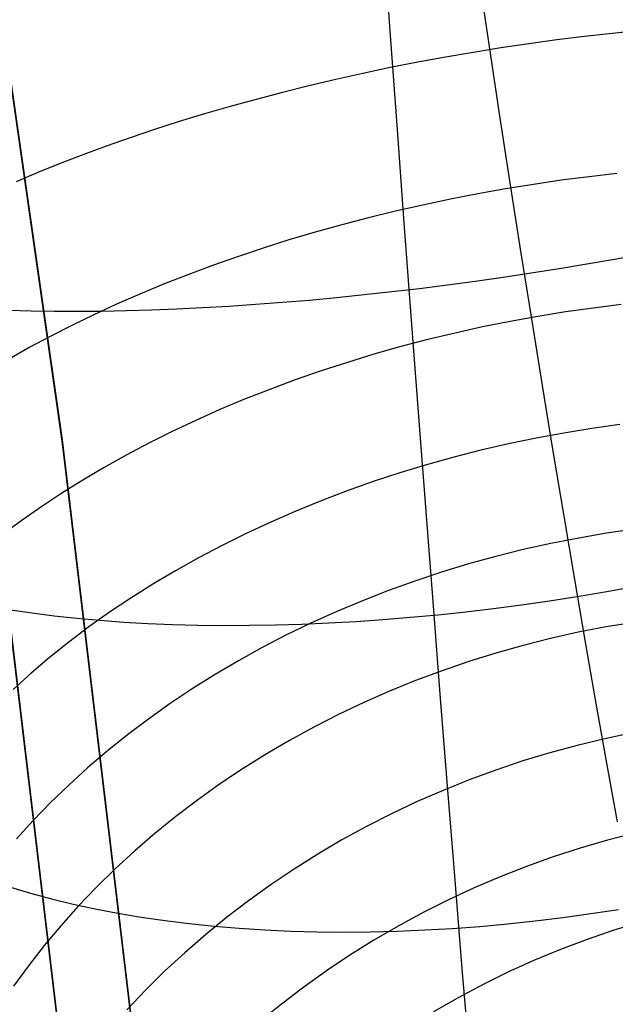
# Model space of a CAD drawing. Header units: millimetres. Extents: x 119 to 175.9, y -203.1 to -153.8.
# Tile 256 of 256: x 168.1 to 168.8, y -181.3 to -180.1. Entities that reach past the tile are written whole.
import ezdxf

# ---------------------------------------------------------------- set-up
doc = ezdxf.new("R2010")
doc.units = ezdxf.units.MM
doc.header["$MEASUREMENT"] = 0
doc.layers.add('Layer 01', color=5, linetype='Continuous', true_color=0x0000ff)

msp = doc.modelspace()

# ---------------------------------------------------------------- linework, layer by layer
at = {"layer": 'Layer 01'}
for p, q in [((168.1158, -180.5845, 34.8977), (167.9678, -179.5544, 34.8964)), ((168.1158, -180.5888, 31.7016), (167.9678, -179.5587, 31.7003)), ((168.5099, -180.0871, 32.8462), (168.5012, -179.9678, 32.8298)), ((168.6163, -180.0239, 33.8238), (168.629, -180.1084, 33.8404)), ((168.5186, -180.2057, 32.8667), (168.5099, -180.0871, 32.8462)), ((168.7777, -180.0952, 34.8449), (168.7443, -180.0989, 34.8492)), ((168.811, -180.0919, 34.8394), (168.7777, -180.0952, 34.8449)), ((168.629, -180.1084, 33.8404), (168.6417, -180.1922, 33.8598)), ((168.6773, -180.1077, 34.8547), (168.6437, -180.1127, 34.8557)), ((168.7108, -180.1031, 34.8525), (168.6773, -180.1077, 34.8547)), ((168.7443, -180.0989, 34.8492), (168.7108, -180.1031, 34.8525)), ((168.6102, -180.1181, 34.8557), (168.5768, -180.1238, 34.8545)), ((168.6437, -180.1127, 34.8557), (168.6102, -180.1181, 34.8557)), ((168.5436, -180.13, 34.8523), (168.5105, -180.1365, 34.8489)), ((168.5768, -180.1238, 34.8545), (168.5436, -180.13, 34.8523)), ((168.4776, -180.1435, 34.8444), (168.4449, -180.1507, 34.8389)), ((168.5105, -180.1365, 34.8489), (168.4776, -180.1435, 34.8444)), ((168.4449, -180.1507, 34.8389), (168.4125, -180.1584, 34.8322)), ((168.3805, -180.1663, 34.8245), (168.3488, -180.1747, 34.8157)), ((168.4125, -180.1584, 34.8322), (168.3805, -180.1663, 34.8245)), ((168.3488, -180.1747, 34.8157), (168.3175, -180.1833, 34.8059)), ((168.3175, -180.1833, 34.8059), (168.2867, -180.1922, 34.795)), ((168.2563, -180.2015, 34.7831), (168.2264, -180.211, 34.7701)), ((168.2867, -180.1922, 34.795), (168.2563, -180.2015, 34.7831)), ((168.6417, -180.1922, 33.8598), (168.6546, -180.2753, 33.8821)), ((168.2264, -180.211, 34.7701), (168.1971, -180.2209, 34.7562)), ((168.5273, -180.3235, 32.8913), (168.5186, -180.2057, 32.8667)), ((168.1971, -180.2209, 34.7562), (168.1684, -180.231, 34.7412)), ((168.1684, -180.231, 34.7412), (168.1403, -180.2413, 34.7253)), ((168.1403, -180.2413, 34.7253), (168.1128, -180.2519, 34.7085)), ((168.0861, -180.2627, 34.6907), (168.06, -180.2738, 34.672)), ((168.1128, -180.2519, 34.7085), (168.0861, -180.2627, 34.6907)), ((168.7163, -180.2721, 34.9255), (168.6828, -180.277, 34.927)), ((168.7498, -180.2678, 34.923), (168.7163, -180.2721, 34.9255)), ((168.7832, -180.2639, 34.9194), (168.7498, -180.2678, 34.923)), ((168.6493, -180.2825, 34.9274), (168.616, -180.2884, 34.9268)), ((168.6828, -180.277, 34.927), (168.6493, -180.2825, 34.9274)), ((168.6546, -180.2753, 33.8821), (168.6674, -180.3576, 33.9074)), ((168.5828, -180.2949, 34.9251), (168.5497, -180.3019, 34.9224)), ((168.616, -180.2884, 34.9268), (168.5828, -180.2949, 34.9251)), ((168.5169, -180.3093, 34.9186), (168.4843, -180.3173, 34.9138)), ((168.5497, -180.3019, 34.9224), (168.5169, -180.3093, 34.9186)), ((168.4843, -180.3173, 34.9138), (168.4521, -180.3257, 34.9079)), ((168.4521, -180.3257, 34.9079), (168.4201, -180.3346, 34.9011)), ((168.536, -180.4404, 32.9199), (168.5273, -180.3235, 32.8913)), ((168.3885, -180.344, 34.8932), (168.3573, -180.3538, 34.8843)), ((168.4201, -180.3346, 34.9011), (168.3885, -180.344, 34.8932)), ((168.3573, -180.3538, 34.8843), (168.3266, -180.3641, 34.8744)), ((168.6674, -180.3576, 33.9074), (168.6804, -180.4389, 33.9355)), ((168.3266, -180.3641, 34.8744), (168.2963, -180.3747, 34.8635)), ((168.7472, -180.3727, 32.902), (168.7805, -180.3669, 32.9052)), ((168.7805, -180.3669, 32.9052), (168.8137, -180.3608, 32.9095)), ((168.2963, -180.3747, 34.8635), (168.2666, -180.3858, 34.8517)), ((168.6801, -180.3836, 32.8991), (168.7137, -180.3783, 32.9)), ((168.7137, -180.3783, 32.9), (168.7472, -180.3727, 32.902)), ((168.2666, -180.3858, 34.8517), (168.2374, -180.3973, 34.8388)), ((168.5792, -180.398, 32.9033), (168.6128, -180.3935, 32.9008)), ((168.6128, -180.3935, 32.9008), (168.6465, -180.3887, 32.8994)), ((168.6465, -180.3887, 32.8994), (168.6801, -180.3836, 32.8991)), ((168.2374, -180.3973, 34.8388), (168.2088, -180.4091, 34.8251)), ((168.5123, -180.4062, 32.9119), (168.5457, -180.4022, 32.9071)), ((168.5457, -180.4022, 32.9071), (168.5792, -180.398, 32.9033)), ((168.2088, -180.4091, 34.8251), (168.1808, -180.4214, 34.8104)), ((168.3805, -180.419, 32.9425), (168.4131, -180.4163, 32.9332)), ((168.4131, -180.4163, 32.9332), (168.4459, -180.4132, 32.925)), ((168.4459, -180.4132, 32.925), (168.479, -180.4098, 32.9179)), ((168.479, -180.4098, 32.9179), (168.5123, -180.4062, 32.9119)), ((168.0508, -180.4285, 33.1142), (168.0779, -180.4292, 33.0937)), ((168.1808, -180.4214, 34.8104), (168.1535, -180.4339, 34.7948)), ((168.1632, -180.4295, 33.0378), (168.1928, -180.429, 33.0211)), ((168.1928, -180.429, 33.0211), (168.223, -180.4281, 33.0054)), ((168.223, -180.4281, 33.0054), (168.2536, -180.4269, 32.9907)), ((168.2536, -180.4269, 32.9907), (168.2847, -180.4254, 32.9771)), ((168.2847, -180.4254, 32.9771), (168.3163, -180.4236, 32.9645)), ((168.3163, -180.4236, 32.9645), (168.3482, -180.4214, 32.953)), ((168.3482, -180.4214, 32.953), (168.3805, -180.419, 32.9425)), ((168.7551, -180.4259, 35.0174), (168.7215, -180.4306, 35.0193)), ((168.7886, -180.4218, 35.0146), (168.7551, -180.4259, 35.0174)), ((168.0779, -180.4292, 33.0937), (168.1057, -180.4296, 33.0741)), ((168.1057, -180.4296, 33.0741), (168.1341, -180.4297, 33.0555)), ((168.1535, -180.4339, 34.7948), (168.1269, -180.4469, 34.7783)), ((168.1341, -180.4297, 33.0555), (168.1632, -180.4295, 33.0378)), ((168.5448, -180.5563, 32.9525), (168.536, -180.4404, 32.9199)), ((168.6881, -180.436, 35.0202), (168.6547, -180.442, 35.0201)), ((168.6804, -180.4389, 33.9355), (168.6933, -180.5192, 33.9664)), ((168.7215, -180.4306, 35.0193), (168.6881, -180.436, 35.0202)), ((168.1269, -180.4469, 34.7783), (168.101, -180.4601, 34.761)), ((168.6215, -180.4487, 35.019), (168.5884, -180.456, 35.0169)), ((168.6547, -180.442, 35.0201), (168.6215, -180.4487, 35.019)), ((168.101, -180.4601, 34.761), (168.0758, -180.4736, 34.7428)), ((168.5556, -180.4639, 35.0138), (168.523, -180.4724, 35.0098)), ((168.5884, -180.456, 35.0169), (168.5556, -180.4639, 35.0138)), ((168.0758, -180.4736, 34.7428), (168.0515, -180.4875, 34.7237)), ((168.523, -180.4724, 35.0098), (168.4907, -180.4816, 35.0048)), ((168.4907, -180.4816, 35.0048), (168.4588, -180.4913, 34.9989)), ((168.4588, -180.4913, 34.9989), (168.4272, -180.5016, 34.992)), ((168.4272, -180.5016, 34.992), (168.396, -180.5124, 34.9841)), ((168.3653, -180.5238, 34.9753), (168.3351, -180.5357, 34.9656)), ((168.396, -180.5124, 34.9841), (168.3653, -180.5238, 34.9753)), ((168.6933, -180.5192, 33.9664), (168.7063, -180.5984, 34.0001)), ((168.3351, -180.5357, 34.9656), (168.3054, -180.5482, 34.955)), ((168.3054, -180.5482, 34.955), (168.2763, -180.5612, 34.9434)), ((168.5536, -180.6709, 32.9891), (168.5448, -180.5563, 32.9525)), ((168.2763, -180.5612, 34.9434), (168.2477, -180.5746, 34.931)), ((168.753, -180.5709, 35.13), (168.7195, -180.5764, 35.1311)), ((168.7867, -180.5663, 35.128), (168.753, -180.5709, 35.13)), ((168.2477, -180.5746, 34.931), (168.2198, -180.5886, 34.9177)), ((168.686, -180.5825, 35.1313), (168.6527, -180.5894, 35.1307)), ((168.7195, -180.5764, 35.1311), (168.686, -180.5825, 35.1313)), ((168.2388, -181.615, 34.899), (168.1158, -180.5845, 34.8977)), ((168.2388, -181.6193, 31.7029), (168.1158, -180.5888, 31.7016)), ((168.2198, -180.5886, 34.9177), (168.1926, -180.603, 34.9035)), ((168.6527, -180.5894, 35.1307), (168.6196, -180.5971, 35.1291)), ((168.1507, -181.6238, 35.1626), (168.0279, -180.5955, 35.1613)), ((168.1507, -181.6287, 31.4394), (168.0279, -180.6005, 31.4381)), ((168.1926, -180.603, 34.9035), (168.166, -180.6178, 34.8885)), ((168.5868, -180.6055, 35.1266), (168.5542, -180.6146, 35.1232)), ((168.6196, -180.5971, 35.1291), (168.5868, -180.6055, 35.1266)), ((168.7063, -180.5984, 34.0001), (168.7193, -180.6763, 34.0365)), ((168.166, -180.6178, 34.8885), (168.1402, -180.633, 34.8727)), ((168.5542, -180.6146, 35.1232), (168.5219, -180.6244, 35.1189)), ((168.5219, -180.6244, 35.1189), (168.49, -180.6349, 35.1138)), ((168.1402, -180.633, 34.8727), (168.1151, -180.6487, 34.8561)), ((168.49, -180.6349, 35.1138), (168.4584, -180.6461, 35.1077)), ((168.1151, -180.6487, 34.8561), (168.0908, -180.6648, 34.8386)), ((168.4584, -180.6461, 35.1077), (168.4273, -180.6579, 35.1008)), ((168.0908, -180.6648, 34.8386), (168.0674, -180.6812, 34.8205)), ((168.4273, -180.6579, 35.1008), (168.3967, -180.6705, 35.0931)), ((168.3967, -180.6705, 35.0931), (168.3665, -180.6836, 35.0844)), ((168.5624, -180.7843, 33.0297), (168.5536, -180.6709, 32.9891)), ((168.7193, -180.6763, 34.0365), (168.7322, -180.7529, 34.0756)), ((168.0674, -180.6812, 34.8205), (168.0448, -180.6979, 34.8015)), ((168.3665, -180.6836, 35.0844), (168.3369, -180.6974, 35.075)), ((168.3369, -180.6974, 35.075), (168.3079, -180.7118, 35.0646)), ((168.771, -180.6971, 35.2554), (168.7374, -180.7028, 35.2564)), ((168.8047, -180.6923, 35.2535), (168.771, -180.6971, 35.2554)), ((168.3079, -180.7118, 35.0646), (168.2795, -180.7268, 35.0535)), ((168.7039, -180.7094, 35.2567), (168.6706, -180.7168, 35.2561)), ((168.7374, -180.7028, 35.2564), (168.7039, -180.7094, 35.2567)), ((168.6376, -180.725, 35.2547), (168.6048, -180.734, 35.2525)), ((168.6706, -180.7168, 35.2561), (168.6376, -180.725, 35.2547)), ((168.2795, -180.7268, 35.0535), (168.2517, -180.7423, 35.0416)), ((168.6048, -180.734, 35.2525), (168.5723, -180.7439, 35.2495)), ((168.2517, -180.7423, 35.0416), (168.2246, -180.7584, 35.0289)), ((168.5723, -180.7439, 35.2495), (168.5401, -180.7546, 35.2458)), ((168.2246, -180.7584, 35.0289), (168.1982, -180.7751, 35.0154)), ((168.5401, -180.7546, 35.2458), (168.5083, -180.7661, 35.2412)), ((168.7322, -180.7529, 34.0756), (168.7451, -180.8281, 34.1174)), ((168.5083, -180.7661, 35.2412), (168.4769, -180.7783, 35.2358)), ((168.7355, -180.7732, 33.019), (168.7689, -180.7677, 33.0196)), ((168.7689, -180.7677, 33.0196), (168.8023, -180.7617, 33.0213)), ((168.1982, -180.7751, 35.0154), (168.1725, -180.7922, 35.0011)), ((168.4769, -180.7783, 35.2358), (168.446, -180.7913, 35.2296)), ((168.5711, -180.8961, 33.0741), (168.5624, -180.7843, 33.0297)), ((168.6349, -180.7876, 33.0239), (168.6684, -180.7832, 33.0211)), ((168.6684, -180.7832, 33.0211), (168.702, -180.7784, 33.0195)), ((168.702, -180.7784, 33.0195), (168.7355, -180.7732, 33.019)), ((168.0533, -180.7892, 33.2731), (168.0791, -180.793, 33.2515)), ((168.0791, -180.793, 33.2515), (168.1057, -180.7964, 33.2307)), ((168.1057, -180.7964, 33.2307), (168.133, -180.7993, 33.2108)), ((168.1725, -180.7922, 35.0011), (168.1476, -180.8099, 34.9861)), ((168.446, -180.7913, 35.2296), (168.4156, -180.8051, 35.2227)), ((168.5348, -180.7982, 33.0386), (168.5681, -180.7951, 33.0326)), ((168.5681, -180.7951, 33.0326), (168.6015, -180.7916, 33.0277)), ((168.6015, -180.7916, 33.0277), (168.6349, -180.7876, 33.0239)), ((168.133, -180.7993, 33.2108), (168.1609, -180.8018, 33.1917)), ((168.1609, -180.8018, 33.1917), (168.1895, -180.8039, 33.1736)), ((168.1895, -180.8039, 33.1736), (168.2187, -180.8056, 33.1563)), ((168.2187, -180.8056, 33.1563), (168.2484, -180.8068, 33.14)), ((168.2484, -180.8068, 33.14), (168.2786, -180.8076, 33.1247)), ((168.2786, -180.8076, 33.1247), (168.3094, -180.808, 33.1104)), ((168.3094, -180.808, 33.1104), (168.3405, -180.8079, 33.097)), ((168.3405, -180.8079, 33.097), (168.3721, -180.8074, 33.0846)), ((168.3721, -180.8074, 33.0846), (168.4041, -180.8064, 33.0733)), ((168.4156, -180.8051, 35.2227), (168.3857, -180.8195, 35.215)), ((168.4041, -180.8064, 33.0733), (168.4364, -180.805, 33.0631)), ((168.4364, -180.805, 33.0631), (168.4689, -180.8032, 33.0538)), ((168.4689, -180.8032, 33.0538), (168.5018, -180.8009, 33.0457)), ((168.5018, -180.8009, 33.0457), (168.5348, -180.7982, 33.0386)), ((168.804, -180.8043, 35.3897), (168.7703, -180.8099, 35.3911)), ((168.1476, -180.8099, 34.9861), (168.1235, -180.828, 34.9703)), ((168.3857, -180.8195, 35.215), (168.3563, -180.8347, 35.2065)), ((168.7368, -180.8163, 35.3918), (168.7035, -180.8237, 35.3918)), ((168.7703, -180.8099, 35.3911), (168.7368, -180.8163, 35.3918)), ((168.1235, -180.828, 34.9703), (168.1003, -180.8466, 34.9539)), ((168.6703, -180.8321, 35.391), (168.6375, -180.8413, 35.3896)), ((168.7035, -180.8237, 35.3918), (168.6703, -180.8321, 35.391)), ((168.7451, -180.8281, 34.1174), (168.758, -180.9019, 34.1618)), ((168.3563, -180.8347, 35.2065), (168.3276, -180.8506, 35.1973)), ((168.6375, -180.8413, 35.3896), (168.605, -180.8514, 35.3874)), ((168.1003, -180.8466, 34.9539), (168.0779, -180.8656, 34.9368)), ((168.3276, -180.8506, 35.1973), (168.2995, -180.8672, 35.1874)), ((168.605, -180.8514, 35.3874), (168.5728, -180.8625, 35.3846)), ((168.0779, -180.8656, 34.9368), (168.0564, -180.885, 34.919)), ((168.2995, -180.8672, 35.1874), (168.2721, -180.8844, 35.1767)), ((168.5728, -180.8625, 35.3846), (168.541, -180.8744, 35.3811)), ((168.541, -180.8744, 35.3811), (168.5096, -180.8872, 35.3768)), ((168.2721, -180.8844, 35.1767), (168.2453, -180.9022, 35.1653)), ((168.5096, -180.8872, 35.3768), (168.4787, -180.9008, 35.3719)), ((168.2453, -180.9022, 35.1653), (168.2193, -180.9207, 35.1532)), ((168.4787, -180.9008, 35.3719), (168.4483, -180.9152, 35.3663)), ((168.5799, -181.0064, 33.1224), (168.5711, -180.8961, 33.0741)), ((168.758, -180.9019, 34.1618), (168.7707, -180.974, 34.2088)), ((168.2193, -180.9207, 35.1532), (168.1941, -180.9397, 35.1404)), ((168.4483, -180.9152, 35.3663), (168.4184, -180.9305, 35.36)), ((168.4184, -180.9305, 35.36), (168.3891, -180.9465, 35.353)), ((168.8021, -180.9374, 35.5816), (168.7687, -180.9444, 35.5831)), ((168.1941, -180.9397, 35.1404), (168.1697, -180.9594, 35.127)), ((168.3891, -180.9465, 35.353), (168.3603, -180.9634, 35.3454)), ((168.7687, -180.9444, 35.5831), (168.7356, -180.9524, 35.5839)), ((168.1697, -180.9594, 35.127), (168.146, -180.9795, 35.1129)), ((168.7026, -180.9613, 35.5841), (168.6699, -180.9712, 35.5837)), ((168.7356, -180.9524, 35.5839), (168.7026, -180.9613, 35.5841)), ((168.3603, -180.9634, 35.3454), (168.3323, -180.981, 35.3371)), ((168.6699, -180.9712, 35.5837), (168.6376, -180.9821, 35.5826)), ((168.7707, -180.974, 34.2088), (168.7835, -181.0445, 34.2582)), ((168.146, -180.9795, 35.1129), (168.1233, -181.0002, 35.0982)), ((168.3323, -180.981, 35.3371), (168.3049, -180.9993, 35.3282)), ((168.6376, -180.9821, 35.5826), (168.6056, -180.9939, 35.5809)), ((168.6056, -180.9939, 35.5809), (168.574, -181.0066, 35.5785)), ((168.1233, -181.0002, 35.0982), (168.1014, -181.0214, 35.0828)), ((168.3049, -180.9993, 35.3282), (168.2782, -181.0183, 35.3187)), ((168.574, -181.0066, 35.5785), (168.5428, -181.0202, 35.5756)), ((168.5886, -181.1149, 33.1745), (168.5799, -181.0064, 33.1224)), ((168.1014, -181.0214, 35.0828), (168.0804, -181.043, 35.0669)), ((168.2782, -181.0183, 35.3187), (168.2522, -181.0381, 35.3085)), ((168.5428, -181.0202, 35.5756), (168.5121, -181.0347, 35.5719)), ((168.0804, -181.043, 35.0669), (168.0604, -181.0651, 35.0503)), ((168.2522, -181.0381, 35.3085), (168.2271, -181.0584, 35.2977)), ((168.5121, -181.0347, 35.5719), (168.4819, -181.0501, 35.5677)), ((168.4819, -181.0501, 35.5677), (168.4523, -181.0663, 35.5629)), ((168.2271, -181.0584, 35.2977), (168.2027, -181.0795, 35.2864)), ((168.4523, -181.0663, 35.5629), (168.4232, -181.0834, 35.5574)), ((168.7719, -181.0666, 35.7867), (168.7392, -181.0761, 35.7879)), ((168.805, -181.0581, 35.785), (168.7719, -181.0666, 35.7867)), ((168.2027, -181.0795, 35.2864), (168.1791, -181.1011, 35.2744)), ((168.7392, -181.0761, 35.7879), (168.7067, -181.0867, 35.7885)), ((168.4232, -181.0834, 35.5574), (168.3948, -181.1013, 35.5513)), ((168.7067, -181.0867, 35.7885), (168.6745, -181.0982, 35.7886)), ((168.1791, -181.1011, 35.2744), (168.1564, -181.1234, 35.2619)), ((168.3948, -181.1013, 35.5513), (168.367, -181.12, 35.5447)), ((168.6745, -181.0982, 35.7886), (168.6428, -181.1106, 35.7881)), ((168.5972, -181.2216, 33.2302), (168.5886, -181.1149, 33.1745)), ((168.6428, -181.1106, 35.7881), (168.6114, -181.1241, 35.787)), ((168.053, -181.1232, 33.4785), (168.0774, -181.1305, 33.4562)), ((168.1564, -181.1234, 35.2619), (168.1346, -181.1462, 35.2488)), ((168.367, -181.12, 35.5447), (168.3398, -181.1394, 35.5374)), ((168.6114, -181.1241, 35.787), (168.5805, -181.1384, 35.7854)), ((168.0774, -181.1305, 33.4562), (168.1026, -181.1373, 33.4346)), ((168.1026, -181.1373, 33.4346), (168.1286, -181.1435, 33.4138)), ((168.3398, -181.1394, 35.5374), (168.3134, -181.1596, 35.5296)), ((168.5805, -181.1384, 35.7854), (168.55, -181.1537, 35.7832)), ((168.1346, -181.1462, 35.2488), (168.1137, -181.1695, 35.2352)), ((168.1286, -181.1435, 33.4138), (168.1553, -181.1493, 33.3937)), ((168.1553, -181.1493, 33.3937), (168.1826, -181.1545, 33.3744)), ((168.7519, -181.155, 33.1851), (168.7854, -181.1499, 33.1841)), ((168.1826, -181.1545, 33.3744), (168.2106, -181.1592, 33.3559)), ((168.2106, -181.1592, 33.3559), (168.2393, -181.1634, 33.3383)), ((168.2393, -181.1634, 33.3383), (168.2685, -181.167, 33.3216)), ((168.3134, -181.1596, 35.5296), (168.2878, -181.1805, 35.5212)), ((168.55, -181.1537, 35.7832), (168.5201, -181.1699, 35.7804)), ((168.6515, -181.1673, 33.1942), (168.6849, -181.1638, 33.1901)), ((168.6849, -181.1638, 33.1901), (168.7184, -181.1597, 33.1871)), ((168.7184, -181.1597, 33.1871), (168.7519, -181.155, 33.1851)), ((168.1137, -181.1695, 35.2352), (168.0938, -181.1933, 35.2211)), ((168.2685, -181.167, 33.3216), (168.2983, -181.1701, 33.3057)), ((168.2983, -181.1701, 33.3057), (168.3286, -181.1726, 33.2907)), ((168.3286, -181.1726, 33.2907), (168.3593, -181.1746, 33.2767)), ((168.3593, -181.1746, 33.2767), (168.3905, -181.176, 33.2636)), ((168.5201, -181.1699, 35.7804), (168.4907, -181.187, 35.7771)), ((168.519, -181.1761, 33.2209), (168.5519, -181.1747, 33.2127)), ((168.5519, -181.1747, 33.2127), (168.5849, -181.1728, 33.2055)), ((168.5849, -181.1728, 33.2055), (168.6181, -181.1704, 33.1993)), ((168.6181, -181.1704, 33.1993), (168.6515, -181.1673, 33.1942)), ((168.7798, -181.1751, 36.0008), (168.7476, -181.1861, 36.0026)), ((168.8124, -181.1651, 35.9986), (168.7798, -181.1751, 36.0008)), ((168.2878, -181.1805, 35.5212), (168.2629, -181.2021, 35.5122)), ((168.3905, -181.176, 33.2636), (168.4221, -181.1768, 33.2515)), ((168.4221, -181.1768, 33.2515), (168.4541, -181.1772, 33.2403)), ((168.4541, -181.1772, 33.2403), (168.4864, -181.1769, 33.2301)), ((168.4907, -181.187, 35.7771), (168.4619, -181.205, 35.7732)), ((168.4864, -181.1769, 33.2301), (168.519, -181.1761, 33.2209)), ((168.7476, -181.1861, 36.0026), (168.7156, -181.1981, 36.0038)), ((168.0938, -181.1933, 35.2211), (168.0748, -181.2177, 35.2065)), ((168.7156, -181.1981, 36.0038), (168.6841, -181.2112, 36.0045)), ((168.2629, -181.2021, 35.5122), (168.2388, -181.2243, 35.5026)), ((168.4619, -181.205, 35.7732), (168.4338, -181.2238, 35.7688)), ((168.6841, -181.2112, 36.0045), (168.653, -181.2252, 36.0048)), ((168.0748, -181.2177, 35.2065), (168.0568, -181.2424, 35.1914)), ((168.6059, -181.3263, 33.2897), (168.5972, -181.2216, 33.2302)), ((168.2388, -181.2243, 35.5026), (168.2156, -181.2472, 35.4926)), ((168.4338, -181.2238, 35.7688), (168.4063, -181.2434, 35.7638)), ((168.653, -181.2252, 36.0048), (168.6223, -181.2403, 36.0045)), ((168.4063, -181.2434, 35.7638), (168.3795, -181.2638, 35.7583)), ((168.6223, -181.2403, 36.0045), (168.5921, -181.2562, 36.0038)), ((168.2156, -181.2472, 35.4926), (168.1932, -181.2707, 35.482)), ((168.5921, -181.2562, 36.0038), (168.5625, -181.2731, 36.0025)), ((168.3795, -181.2638, 35.7583), (168.3534, -181.285, 35.7522))]:
    msp.add_line(p, q, dxfattribs=at)

doc.saveas('drawing.dxf')
